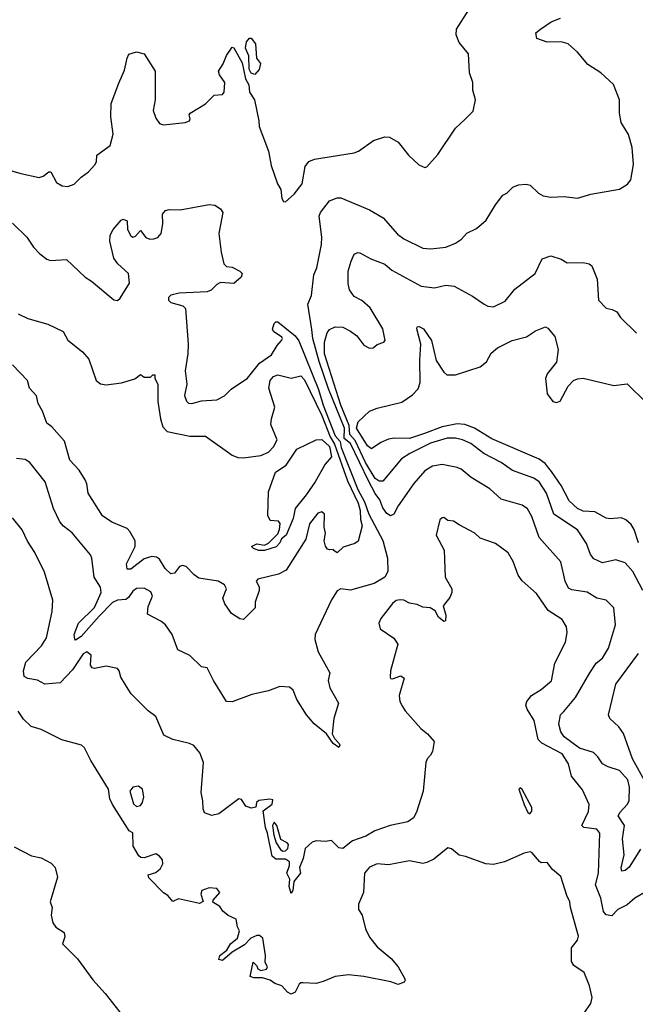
# Model space of a CAD drawing. Extents: x 2133461 to 2293071, y 753526 to 916327.
# Tile 82 of 256: x 2150902 to 2154127, y 832009 to 837164. Entities that reach past the tile are written whole.
import ezdxf

# ---------------------------------------------------------------- set-up
doc = ezdxf.new("R2010")
doc.units = 0

msp = doc.modelspace()

# ---------------------------------------------------------------- linework, layer by layer
at = {"layer": '0CON10XD'}
for points in [[(2150825, 836382.5), (2150907.7, 836357.7), (2151005, 836337.3), (2151025.8, 836344.2), (2151055, 836366.7), (2151065, 836366.7), (2151095, 836311.2), (2151125, 836294), (2151155, 836290), (2151187.9, 836302.1), (2151225, 836340), (2151262.7, 836367.3), (2151295.6, 836404.4), (2151305, 836420), (2151306, 836455), (2151376.5, 836505), (2151391.8, 836565), (2151380, 836655), (2151381.1, 836725), (2151421.2, 836831.2), (2151451.1, 836898.9), (2151465, 836962.5), (2151475, 836982.5), (2151514.2, 836995.8), (2151553.8, 836985), (2151611.4, 836895), (2151611.5, 836745), (2151602.1, 836687.9), (2151615, 836647.5), (2151635, 836620), (2151655, 836612.8), (2151770, 836625), (2151791.2, 836635), (2151796.2, 836645), (2151790, 836665), (2151796.2, 836675), (2151876.2, 836723.8), (2151921.7, 836768.3), (2151965, 836772.5), (2151973.3, 836785), (2151977.5, 836835), (2151949.5, 836875), (2151944.4, 836895), (2151967.9, 836932.1), (2151985, 836976), (2152015, 837020), (2152025, 837016.7), (2152068.5, 836938.5), (2152085.7, 836855), (2152102, 836822), (2152106.2, 836785), (2152132.5, 836745), (2152155.6, 836635), (2152157.1, 836605), (2152206.1, 836476.1), (2152220, 836400), (2152253.3, 836305), (2152269.6, 836275), (2152275, 836227.5), (2152285, 836211.2), (2152295, 836210), (2152339.7, 836250.3), (2152382, 836305), (2152397.5, 836395), (2152417.9, 836422.1), (2152446.8, 836433.2), (2152655, 836466), (2152676.7, 836475), (2152755, 836532), (2152815, 836551.2), (2152839.5, 836549.5), (2152885, 836523.3), (2152940, 836455), (2152994.1, 836404.1), (2153025, 836390), (2153035, 836393.3), (2153092.3, 836457.7), (2153186, 836595), (2153236.8, 836643.2), (2153278.8, 836685), (2153290, 836745), (2153275.7, 836795), (2153276.7, 836835), (2153259.2, 836885), (2153254.2, 836984.2), (2153204, 837045), (2153189.2, 837085), (2153191.4, 837115), (2153255.5, 837214.5)], [(2152432.6, 835542.6), (2152412.1, 835675), (2152430.3, 835719.7), (2152442.6, 835827.4), (2152459.4, 835865), (2152483.4, 835986.6), (2152485.5, 836025), (2152471.5, 836135), (2152478.9, 836155), (2152525.4, 836214.6), (2152565, 836231.5), (2152585, 836231.8), (2152735, 836168.6), (2152806.2, 836126.2), (2152881.1, 836041.1), (2152915, 836016.9), (2153015, 835968.1), (2153055.6, 835964.4), (2153135, 835973.3), (2153185, 835994.4), (2153216, 836015), (2153245, 836045.8), (2153295, 836070), (2153345.7, 836114.3), (2153395, 836193.8), (2153434.2, 836245.8), (2153455, 836256.2), (2153485, 836287.5), (2153515, 836298.6), (2153555, 836302.5), (2153576.8, 836296.8), (2153620, 836255), (2153645, 836240.8), (2153685, 836234), (2153755, 836238.8), (2153825, 836229.2), (2153895, 836250.8), (2154045, 836275.7), (2154086.9, 836303.1), (2154104.1, 836325.9), (2154117.1, 836405), (2154111.4, 836495), (2154092, 836562), (2154053.8, 836625), (2154044.2, 836675), (2154044.4, 836744.4), (2154012.7, 836825), (2153946.4, 836885), (2153879.1, 836929.1), (2153825, 836993.3), (2153775, 837038.1), (2153738.7, 837048.7), (2153665, 837045.6), (2153611.2, 837065), (2153606.7, 837095), (2153630, 837115), (2153687, 837153), (2153735, 837172.2)], [(2152135, 836877.5), (2152115, 836883.3), (2152104.2, 836904.2), (2152103.3, 836975), (2152085.7, 837015), (2152091.3, 837048.7), (2152107, 837067), (2152115, 837067.5), (2152137.5, 837037.5), (2152143, 836963), (2152163.6, 836933.6), (2152157, 836903), (2152135, 836877.5)], [(2150865, 836099.2), (2150940, 836025), (2150975, 835973.3), (2151007.7, 835937.7), (2151045, 835910), (2151063.9, 835903.9), (2151148.3, 835908.3), (2151245.5, 835815.5), (2151278.8, 835795), (2151395, 835697.5), (2151415, 835694.4), (2151429.2, 835705), (2151478.5, 835785), (2151472.3, 835835), (2151416.9, 835885), (2151396.2, 835915), (2151375.4, 836005), (2151376.4, 836035), (2151392.2, 836065), (2151433.8, 836115), (2151445, 836118.8), (2151465, 836110), (2151468, 836065), (2151485, 836032), (2151495, 836026), (2151509.7, 836030.3), (2151535, 836060), (2151563.8, 836023.8), (2151585, 836015.4), (2151605, 836016.4), (2151626.1, 836023.9), (2151642.8, 836045), (2151652.8, 836095), (2151650, 836145), (2151666.2, 836165), (2151685, 836170.8), (2151742.4, 836167.6), (2151895, 836196.7), (2151925, 836193.6), (2151955, 836173.2), (2151966.5, 836155), (2151946, 836045), (2151957.2, 835947.2), (2151972.4, 835885), (2151985, 835872.5), (2152015, 835868.9), (2152055, 835848), (2152067.5, 835835), (2152063.3, 835815), (2152025, 835783.1), (2151955, 835787.3), (2151935, 835776.8), (2151905, 835747.3), (2151885, 835738.7), (2151737.9, 835732.1), (2151695, 835720.7), (2151681.4, 835708.6), (2151682.2, 835695), (2151693.5, 835683.5), (2151757.1, 835665), (2151771.3, 835651.3), (2151785.4, 835465), (2151783.5, 835415), (2151768.7, 835325), (2151777.6, 835255), (2151765.7, 835195.7), (2151775.9, 835165.9), (2151786, 835156), (2151805, 835154.2), (2151855, 835167.8), (2151935, 835173.1), (2151975.5, 835194.5), (2152010.6, 835229.4), (2152095, 835287.5), (2152158.6, 835365), (2152221.2, 835408.8), (2152251.1, 835458.9), (2152274, 835485), (2152278.8, 835495), (2152275, 835502.5), (2152232.1, 835532.1), (2152226.7, 835543.3), (2152235, 835572.5), (2152245, 835582.5), (2152255, 835582.5), (2152345, 835509.5), (2152365, 835482.3), (2152467.5, 835227.5), (2152492.2, 835145), (2152554.2, 834985), (2152581.4, 834955), (2152586.1, 834923.9), (2152673.3, 834705), (2152709.1, 834639.1), (2152731.4, 834575), (2152805, 834436.4), (2152828.4, 834345), (2152831.8, 834275), (2152815, 834245.7), (2152758.6, 834211.4), (2152635, 834176.7), (2152585, 834184.2), (2152565, 834174.5), (2152535, 834126.9), (2152450.6, 833945), (2152448.8, 833918.8), (2152465.4, 833855), (2152527.1, 833745), (2152518.8, 833705), (2152527.8, 833665), (2152572.5, 833585), (2152547.5, 833505), (2152540, 833425), (2152550.8, 833400.8), (2152576, 833375), (2152580, 833365), (2152575, 833353.3)], [(2154167.3, 834175), (2154115, 834275.7), (2154075, 834320.8), (2154025, 834335.6), (2153955, 834321.1), (2153910.5, 834340.5), (2153893.3, 834363.3), (2153871.2, 834421.2), (2153825, 834492.7), (2153701.3, 834575), (2153662.9, 834685), (2153623.8, 834745), (2153595, 834763.5), (2153484.2, 834804.2), (2153425, 834845.3), (2153333.3, 834893.3), (2153266.4, 834945), (2153222.5, 834965), (2153185, 834972.8), (2153142.5, 834972.5), (2153055, 834946), (2152946.7, 834893.3), (2152901.8, 834865), (2152805, 834747.7), (2152785, 834747.1), (2152765, 834762.2), (2152713.2, 834845), (2152660.5, 834960.5), (2152631.7, 834991.7), (2152628.7, 835038.7), (2152585, 835145.3), (2152498.6, 835415), (2152499.4, 835475), (2152512.3, 835525), (2152525, 835542.2), (2152555, 835555.4), (2152595, 835553.8), (2152635, 835533.8), (2152668.5, 835508.5), (2152705, 835460), (2152735, 835444.3), (2152753.9, 835446.1), (2152775, 835463.3), (2152810, 835475), (2152816.4, 835483.6), (2152804, 835545), (2152738.1, 835655), (2152695, 835694.3), (2152655, 835714.3), (2152629.8, 835749.8), (2152622.8, 835782.8), (2152623.6, 835846.4), (2152638.8, 835898.8), (2152655, 835936.2), (2152674.4, 835945.6), (2152685, 835944), (2152742, 835912), (2152815, 835884.4), (2152852.1, 835852.1), (2153005, 835768.1), (2153075, 835760), (2153135, 835773.1), (2153178.3, 835768.3), (2153275, 835716.7), (2153335, 835673.8), (2153355, 835663.8), (2153385, 835661.2), (2153445, 835690), (2153496.8, 835753.2), (2153603.5, 835835), (2153638.9, 835911.1), (2153685, 835927.1), (2153739.7, 835909.7), (2153770.9, 835890.9), (2153853.4, 835893.4), (2153885, 835885.8), (2153900, 835875), (2153928, 835805), (2153934.2, 835695), (2153973.9, 835653.9), (2154006, 835646), (2154030, 835635), (2154050, 835605), (2154133.2, 835523.2)], [(2150895, 835623.8), (2150945, 835600), (2151050.5, 835570.5), (2151130.9, 835530.9), (2151155, 835486.7), (2151231.2, 835425), (2151265, 835386.7), (2151303.1, 835275), (2151325, 835257.1), (2151355, 835251.4), (2151435, 835262), (2151505, 835284), (2151535, 835306.7), (2151555, 835292.5), (2151587.5, 835292.5), (2151600, 835305), (2151610, 835305), (2151610, 835285), (2151625.7, 835255.7), (2151625.3, 835165), (2151640, 835075), (2151652.8, 835032.8), (2151675, 835008.2), (2151794, 834984), (2151875, 834983.3), (2152015, 834883.1), (2152045, 834872.2), (2152075, 834870.5), (2152165, 834882.9), (2152205, 834900), (2152232.9, 834927.1), (2152250.9, 834965), (2152218.8, 835045), (2152220.9, 835075), (2152239.6, 835135), (2152207.7, 835235), (2152214.4, 835275), (2152231.3, 835295), (2152255, 835304.2), (2152325, 835286.7), (2152375, 835298.6), (2152395, 835278.1), (2152485, 835091.5), (2152529.4, 834979.4), (2152552.2, 834942.2), (2152620.1, 834750.1), (2152675, 834631.8), (2152685.2, 834595), (2152687.1, 834547.1), (2152696.8, 834513.2), (2152675, 834433.3), (2152658.5, 834421.5), (2152597.5, 834402.5), (2152565, 834373.3), (2152547.5, 834385), (2152545, 834390), (2152525, 834387.5), (2152515, 834392.5), (2152505, 834407.5), (2152497.5, 834435), (2152504.3, 834475), (2152497.5, 834507.5), (2152498.6, 834575), (2152485, 834587.1), (2152465, 834580.5), (2152420.8, 834525), (2152401.1, 834445), (2152299, 834281), (2152258.6, 834261.4), (2152150, 834235), (2152141.2, 834225), (2152156.7, 834195), (2152156.7, 834175), (2152135.7, 834115), (2152136, 834085), (2152075, 834023.8)], [(2154155, 832821.3), (2154095, 832726.2), (2154075, 832708.9), (2154056.7, 832706.7), (2154054, 832724), (2154068.4, 832791.6), (2154061, 832875), (2154070, 832945), (2154037.1, 832995), (2154047.1, 833015), (2154085.4, 833055), (2154094.6, 833075), (2154096, 833145), (2154087.3, 833185), (2154045, 833233.8), (2153985, 833252.5), (2153955, 833268.6), (2153931.1, 833305), (2153907.7, 833327.7), (2153835, 833350.6), (2153755, 833408.5), (2153736.7, 833435), (2153727.2, 833475), (2153735, 833524.2), (2153752.5, 833542.5), (2153813.8, 833615), (2153888.5, 833745), (2153923.1, 833795), (2153955, 833820.8), (2153986.7, 833873.3), (2154023.8, 833995), (2154015.5, 834085.5), (2153975, 834125.6), (2153925, 834135.6), (2153875, 834167.5), (2153795, 834178.8), (2153777.2, 834187.2), (2153759.1, 834225), (2153737.5, 834325), (2153622.8, 834452.8), (2153585, 834562), (2153562.1, 834602.1), (2153535, 834621.5), (2153425, 834652.7), (2153365, 834708.5), (2153267.3, 834767.3), (2153215, 834810), (2153195, 834819.1), (2153115, 834834.5), (2153065, 834826.4), (2153025, 834801.1), (2152966.7, 834735), (2152885, 834618.1), (2152862.9, 834575), (2152845, 834565.8), (2152825, 834578.3), (2152805, 834608), (2152789.9, 834649.9), (2152764, 834684), (2152729.2, 834749.2), (2152635, 834944.5), (2152601.6, 834971.6), (2152604.3, 835025), (2152520.8, 835230.8), (2152471.3, 835375), (2152438.3, 835495), (2152432.6, 835542.6)], [(2154144.8, 834425), (2154121.8, 834495), (2154105, 834521.5), (2154078.5, 834545), (2154055, 834556), (2153995, 834550), (2153975, 834553.5), (2153915, 834587.1), (2153855, 834591.4), (2153825, 834605.3), (2153780.8, 834645), (2153738.1, 834725), (2153688.5, 834798.5), (2153655, 834839.7), (2153623.8, 834863.8), (2153375, 834968.8), (2153285.1, 835025.1), (2153235, 835045.2), (2153195, 835047.9), (2153115, 835032.7), (2153022.3, 834997.7), (2152945, 834971), (2152865, 834972.9), (2152835, 834967.5), (2152795, 834950.9), (2152745, 834916.9), (2152725, 834933.6), (2152667.2, 835025), (2152675, 835058.9), (2152735.3, 835114.7), (2152775, 835130.7), (2152905, 835161.5), (2152960.9, 835199.1), (2152989.1, 835230.9), (2153000.3, 835265), (2152997.9, 835382.1), (2153003.2, 835465), (2152982.2, 835545), (2152984.5, 835555.5), (2152995, 835558.1), (2153017.5, 835545), (2153060.4, 835485), (2153085, 835379.2), (2153125, 835318.1), (2153140, 835305), (2153185, 835304.6), (2153314.1, 835345.9), (2153347.7, 835372.2), (2153371.4, 835418.6), (2153405.6, 835445), (2153482, 835485), (2153556.9, 835503.1), (2153605, 835534.2), (2153656.1, 835556.1), (2153669.3, 835549.3), (2153705.7, 835505.7), (2153722.7, 835437.3), (2153715, 835370), (2153665, 835310), (2153656.7, 835285), (2153666.2, 835205), (2153695, 835164.3), (2153715, 835159.2), (2153732.9, 835167.1), (2153775.4, 835244.6), (2153804.2, 835275), (2153825, 835284.4), (2153855, 835287.1), (2154015, 835249.5), (2154085, 835258.1), (2154185, 835160)], [(2152075, 834023.8), (2152056.4, 834026.4), (2152012.5, 834055), (2151977.5, 834105), (2151967.5, 834135), (2151985.9, 834184.1), (2151976.2, 834205), (2151942.5, 834225), (2151840.5, 834240.5), (2151816.6, 834256.6), (2151775, 834301.5), (2151755, 834306.2), (2151739.1, 834300.9), (2151714.2, 834265.8), (2151695, 834262), (2151665, 834291.1), (2151635, 834339.6), (2151619.8, 834349.8), (2151595, 834353.3), (2151555, 834341.4), (2151485, 834286.9), (2151465, 834287.3), (2151461.3, 834315), (2151508.1, 834405), (2151508.2, 834435), (2151480, 834485), (2151465, 834500.4), (2151385, 834534), (2151336.6, 834566.6), (2151261.8, 834685), (2151254.7, 834734.7), (2151245.5, 834755), (2151214.4, 834805), (2151165, 834858), (2151136.8, 834956.8), (2151071.4, 835031.4), (2151045, 835051.9), (2151022.2, 835115), (2150998.6, 835155), (2150990, 835195), (2150954.2, 835235), (2150944.3, 835275), (2150865, 835356.7)], [(2152185, 834384.3), (2152155, 834384.5), (2152126.7, 834395), (2152116.7, 834405), (2152145, 834419.5), (2152185, 834412.5), (2152205, 834422.5), (2152255, 834471.2), (2152264.2, 834495), (2152266.4, 834526.4), (2152258.3, 834538.3), (2152215, 834542.5), (2152202.3, 834567.7), (2152205, 834692.5), (2152242, 834795), (2152298.8, 834831.2), (2152355, 834916.1), (2152456.2, 834963.8), (2152485, 834965.3), (2152525, 834930), (2152535.2, 834874.8), (2152503.2, 834836.7), (2152450.5, 834745), (2152403, 834677), (2152345.7, 834605), (2152335, 834552), (2152298.9, 834465), (2152274.3, 834445.7), (2152265.5, 834424.5), (2152246.6, 834403.4), (2152185, 834384.3)], [(2152575, 833353.3), (2152545, 833373.8), (2152509.2, 833425), (2152445, 833478.2), (2152405, 833523.8), (2152354.7, 833605), (2152335, 833654.3), (2152315, 833669.2), (2152265, 833672.9), (2152205, 833651), (2152119.1, 833630.9), (2152015, 833592.5), (2151985.6, 833595), (2151917.1, 833705), (2151885, 833770), (2151855, 833776.2), (2151793.8, 833835), (2151731.2, 833865), (2151701.2, 833945), (2151665.6, 833995.6), (2151641.2, 834015), (2151571.2, 834051.2), (2151575, 834092), (2151598.8, 834145), (2151589.2, 834169.2), (2151555, 834187.3), (2151515, 834186), (2151495, 834172.3), (2151471.9, 834138.1), (2151458.8, 834128.8), (2151415, 834124.1), (2151388.2, 834111.8), (2151318.2, 834041.8), (2151225, 833934.6), (2151195, 833916.2), (2151190.6, 833920.6), (2151187.5, 833945), (2151210, 834005), (2151295, 834086.9), (2151328.9, 834165), (2151325, 834192), (2151292.2, 834245), (2151280, 834345), (2151273, 834363), (2151178.1, 834478.1), (2151132.6, 834512.6), (2151113.1, 834535), (2151080, 834605), (2151035.6, 834745), (2150955, 834846), (2150931.2, 834861.2), (2150885, 834865.6)], [(2154246.1, 832633.9), (2154125, 832564.3), (2154085, 832529.2), (2154035, 832505.5), (2154005, 832471.4), (2153975, 832476.9), (2153961.5, 832495), (2153946.5, 832565), (2153919.4, 832635), (2153933.6, 832696.4), (2153942.2, 832905), (2153925, 832925.4), (2153857.5, 832935), (2153848, 832945), (2153881.4, 833018.6), (2153885.5, 833055.5), (2153851.5, 833131.5), (2153793.4, 833203.4), (2153777.4, 833267.4), (2153745, 833320.6), (2153636.9, 833376.9), (2153618.2, 833395), (2153597.1, 833495), (2153560, 833555), (2153554.4, 833575), (2153559.5, 833595), (2153583.1, 833625), (2153635, 833656.9), (2153688, 833702), (2153705.6, 833795), (2153761.5, 833905), (2153770.8, 833955), (2153766, 833986), (2153745, 834022.9), (2153670.9, 834070.9), (2153609.4, 834159.4), (2153535, 834225.7), (2153514.5, 834255), (2153487.8, 834327.8), (2153462.1, 834372.1), (2153395, 834420.8), (2153315, 834450), (2153286.7, 834475), (2153205, 834518.8), (2153175, 834538.8), (2153145, 834542.5), (2153125, 834557.5), (2153115, 834556.7), (2153103.8, 834545), (2153084.2, 834465.8), (2153126.3, 834386.3), (2153132, 834245), (2153165.7, 834185), (2153165.7, 834165), (2153155, 834139.5), (2153120, 834095), (2153134.3, 834045.7), (2153133, 834017), (2153125, 834013.3), (2153096.7, 834035), (2153078.8, 834068.8), (2153052.5, 834085), (2153015, 834088.2), (2152985, 834101.8), (2152945, 834109.2), (2152915, 834124.7), (2152895, 834126.6), (2152875, 834123.3), (2152855, 834106.9), (2152795, 834028.1), (2152784.6, 834005), (2152790.5, 833975), (2152862.5, 833925), (2152882.5, 833895), (2152844.4, 833755), (2152842.5, 833722.5), (2152844.3, 833714.3), (2152855, 833712.9), (2152898.8, 833728.8), (2152917, 833717), (2152890.4, 833625), (2152893.9, 833595), (2152907.6, 833567.6), (2152921.3, 833545), (2153003.6, 833453.6), (2153039.2, 833425), (2153074.2, 833385), (2153065, 833333.3), (2153055, 833313.3), (2153036.2, 833295), (2153030, 833275), (2153015.6, 833125), (2152981.7, 833015), (2152966.2, 832985), (2152935, 832963.9), (2152842.5, 832945), (2152762.2, 832917.8), (2152715, 832888.5), (2152645, 832864.6), (2152595, 832824.3), (2152575, 832828.8), (2152535, 832865.8), (2152505, 832860.8), (2152455, 832864), (2152435, 832857.5), (2152397.7, 832825), (2152387.4, 832772.6), (2152368.9, 832725), (2152373.3, 832695), (2152338, 832652), (2152332.5, 832605), (2152325, 832588.8), (2152313.9, 832625), (2152318.1, 832665), (2152302.2, 832695), (2152316.4, 832735), (2152315.4, 832755.4), (2152295, 832769.2), (2152245, 832769.5), (2152225.6, 832785), (2152201.4, 832905), (2152190, 832935), (2152178.3, 833021.7), (2152225, 833057.5), (2152229.3, 833079.3), (2152213.3, 833083.3), (2152154.4, 833075.6), (2152143.8, 833065), (2152139.3, 833040.7), (2152115, 833036.7), (2152086.4, 833046.4), (2152065, 833081.2), (2152050, 833085), (2151945, 833005.8), (2151908.3, 832998.3), (2151871.4, 833011.4), (2151863.1, 833033.1), (2151861.9, 833075), (2151852.4, 833117.6), (2151865.6, 833275), (2151846.7, 833325), (2151815, 833363.3), (2151792.5, 833375), (2151705, 833396.2), (2151657.3, 833417.3), (2151616.2, 833515), (2151575, 833546.2), (2151487.1, 833635), (2151471.2, 833658.8), (2151431.7, 833721.7), (2151424.2, 833754.2), (2151415, 833766.2), (2151355, 833779.4), (2151295, 833766.2), (2151281.4, 833771.4), (2151274.2, 833785), (2151276.7, 833836.7), (2151255, 833854.4), (2151235, 833843.1), (2151179.9, 833760.1), (2151115, 833691.5), (2151035, 833685.3), (2150995, 833705.4), (2150944.6, 833714.6), (2150925.6, 833725.6), (2150923.1, 833755), (2150935, 833800.6), (2151017.5, 833885), (2151043.2, 833926.8), (2151071.9, 834065), (2151075.7, 834125), (2151032.2, 834272.2), (2150981.9, 834375), (2150943.1, 834433.1), (2150915, 834492.5), (2150865.5, 834555.5)], [(2154184.2, 833165), (2154113, 833295), (2154065, 833426), (2154040.8, 833460.8), (2153994.2, 833505), (2153987.1, 833525), (2154025.4, 833685), (2154144.6, 833845)], [(2153237.4, 832782.6), (2153205, 832789.6), (2153165, 832822.5), (2153145, 832827.5), (2153071.7, 832768.3), (2153035, 832750.8), (2153014, 832746), (2152945, 832759.4), (2152835, 832739.2), (2152775, 832744.2), (2152735, 832726.9), (2152708, 832695), (2152703.8, 832595), (2152677.3, 832532.7), (2152677.3, 832505), (2152695.8, 832475), (2152714.2, 832405), (2152735, 832361.2), (2152775, 832310), (2152848, 832248), (2152885.8, 832205), (2152918, 832145), (2152921.2, 832135), (2152915.8, 832124.2), (2152885, 832111.9), (2152845.9, 832125.9), (2152705, 832154.7), (2152625, 832163.2), (2152555.4, 832154.6), (2152492.3, 832127.7), (2152455, 832118.8), (2152388.3, 832121.7), (2152375, 832122), (2152366.2, 832115), (2152345, 832073.3), (2152325, 832062), (2152305, 832072), (2152275, 832106), (2152238.8, 832118.8), (2152215, 832136), (2152175, 832147.5), (2152128.3, 832148.3), (2152110, 832155), (2152125, 832230), (2152145, 832210), (2152150, 832195), (2152165, 832186.7), (2152195, 832193.8), (2152200, 832205), (2152188.3, 832228.3), (2152190, 832265), (2152176.7, 832355), (2152159.3, 832369.3), (2152145, 832370), (2152112.5, 832355), (2152079.3, 832320.7), (2152015, 832282.5), (2151965, 832237.5), (2151945, 832243.8), (2151950.8, 832265), (2151987.3, 832292.7), (2152007.5, 832325), (2152044, 832355), (2152054.2, 832394.2), (2152043.8, 832415), (2152036.2, 832455), (2151994.2, 832474.2), (2151966.9, 832496.9), (2151951.2, 832521.2), (2151913.8, 832543.8), (2151916.2, 832555), (2151951.2, 832595), (2151934.7, 832614.7), (2151895, 832619.4), (2151856.7, 832605), (2151852, 832585), (2151863.3, 832546.7), (2151845, 832536.2), (2151735, 832561.2), (2151705, 832547.5), (2151679.3, 832579.3), (2151655, 832592.5), (2151578.3, 832671.7), (2151575, 832687.5), (2151615, 832698.8), (2151639.7, 832720.3), (2151652.6, 832745), (2151650, 832765), (2151635, 832784.1), (2151615, 832796.5), (2151555, 832776.7), (2151537.3, 832777.3), (2151526.9, 832786.9), (2151497.7, 832837.7), (2151495, 832906.7), (2151476.7, 832916.7), (2151389.2, 833055), (2151374.3, 833085), (2151368.6, 833135), (2151274.8, 833284.8), (2151242.2, 833352.2), (2151225.6, 833365.6), (2151123.8, 833393.8), (2151015, 833446.9), (2150963, 833463), (2150922.5, 833502.5), (2150894.3, 833544.3)], [(2151515, 833045.3), (2151535, 833050.5), (2151546.6, 833065), (2151553.6, 833095), (2151545.6, 833135), (2151525, 833150.5), (2151495, 833146), (2151480, 833125), (2151498.9, 833058.9), (2151515, 833045.3)], [(2153575, 833006), (2153585, 833020), (2153585, 833040), (2153535, 833134.2), (2153525, 833142), (2153518, 833135), (2153520, 833125), (2153544.6, 833055), (2153564, 833014), (2153575, 833006)], [(2152281.4, 832811.4), (2152295, 832812.9), (2152307.5, 832825), (2152310, 832845), (2152304.3, 832854.3), (2152271.2, 832871.2), (2152250, 832945), (2152235, 832962.5), (2152227.5, 832945), (2152233.8, 832895), (2152246.7, 832855), (2152268.8, 832818.8), (2152281.4, 832811.4)], [(2150874.1, 832834.1), (2150965, 832787.1), (2151015, 832776.7), (2151067.9, 832747.9), (2151088, 832725), (2151100, 832675), (2151062.5, 832545), (2151073.3, 832515), (2151067.5, 832475), (2151076.7, 832435), (2151092, 832412), (2151136.2, 832385), (2151138.3, 832361.7), (2151127.5, 832325), (2151205, 832247.5), (2151285, 832137.5), (2151350, 832065), (2151523.3, 831845)], [(2153846.1, 831943.9), (2153895, 832012.5), (2153902, 832045), (2153888.1, 832105), (2153858.6, 832175), (2153805, 832212), (2153792.5, 832232.5), (2153793.3, 832305), (2153824.7, 832345.3), (2153829.1, 832365), (2153787.6, 832515), (2153785, 832546), (2153768.3, 832578.3), (2153737.8, 832677.8), (2153693.8, 832715), (2153665, 832751.2), (2153635, 832750), (2153625, 832756.2), (2153585, 832804), (2153576.6, 832806.6), (2153545, 832800.4), (2153441.4, 832755), (2153385, 832741.7), (2153344.5, 832744.5), (2153237.4, 832782.6)]]:
    msp.add_lwpolyline(points, dxfattribs=at)

doc.saveas('drawing.dxf')
